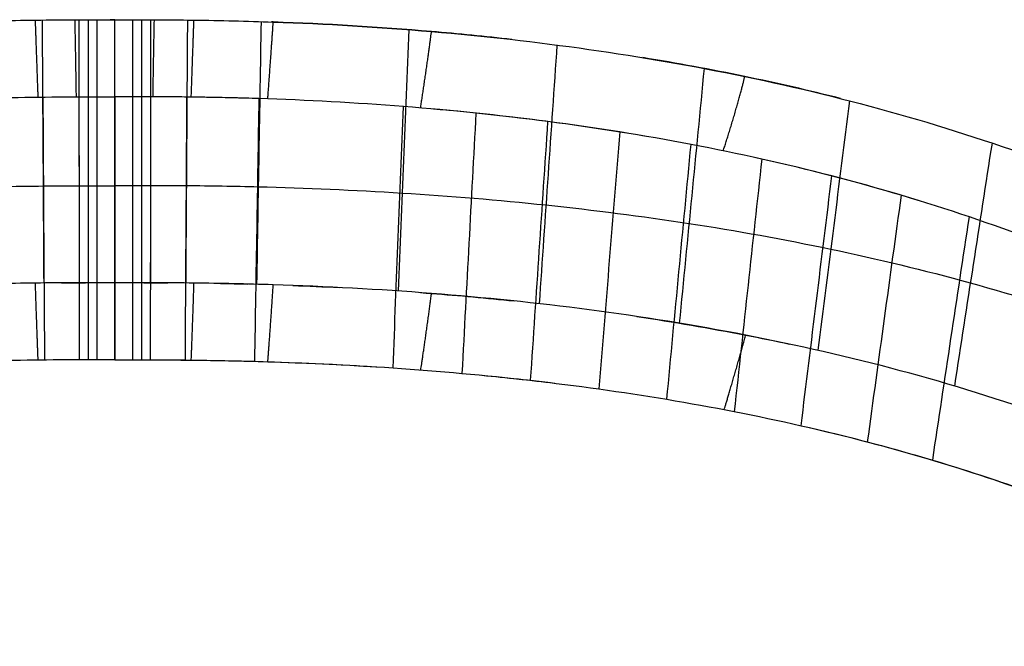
# Model space of a CAD drawing. Header units: millimetres. Extents: x 56.7 to 103.3, y 1 to 52.7.
# Tile 17 of 27: x 78.8 to 91.1, y 44.9 to 52.7. Entities that reach past the tile are written whole.
import ezdxf

# ---------------------------------------------------------------- set-up
doc = ezdxf.new("R2010")
doc.units = ezdxf.units.MM
doc.header["$MEASUREMENT"] = 0
doc.layers.add('Default', color=7, linetype='Continuous', true_color=0x000000)

msp = doc.modelspace()

# ---------------------------------------------------------------- linework, layer by layer
at = {"layer": 'Default', "color": 254, "true_color": 0xcad1ee}
for points, knots in [([(80, 49.41, 66.461), (79.835, 49.41, 66.461), (79.67, 49.41, 66.461), (79.341, 49.409, 66.461), (79.176, 49.408, 66.461), (78.681, 49.402, 66.46), (78.352, 49.395, 66.46), (77.363, 49.363, 66.458), (76.705, 49.328, 66.455), (75.389, 49.225, 66.448), (74.734, 49.158, 66.443), (73.425, 48.986, 66.431), (72.775, 48.882, 66.424), (70.833, 48.505, 66.398), (69.554, 48.169, 66.375), (67.691, 47.504, 66.329), (67.079, 47.255, 66.312), (65.883, 46.701, 66.273), (65.299, 46.394, 66.252), (64.166, 45.721, 66.206), (63.618, 45.353, 66.179), (62.565, 44.56, 66.127), (62.061, 44.134, 66.102), (61.343, 43.454, 66.07), (61.111, 43.221, 66.06), (60.658, 42.741, 66.044), (60.439, 42.495, 66.038), (59.8, 41.739, 66.026), (59.402, 41.213, 66.028), (58.843, 40.397, 66.067), (58.664, 40.122, 66.087), (58.403, 39.704, 66.133), (58.318, 39.564, 66.152), (58.15, 39.283, 66.197), (58.067, 39.143, 66.224), (57.905, 38.864, 66.289), (57.825, 38.725, 66.328), (57.668, 38.451, 66.425), (57.592, 38.317, 66.483), (57.443, 38.063, 66.629), (57.37, 37.942, 66.719), (57.287, 37.815, 66.859), (57.271, 37.791, 66.888), (57.239, 37.746, 66.95), (57.224, 37.725, 66.982), (57.18, 37.666, 67.082), (57.152, 37.634, 67.153), (57.078, 37.558, 67.377), (57.04, 37.535, 67.538), (56.993, 37.527, 67.78), (56.978, 37.528, 67.861), (56.953, 37.537, 68.023), (56.941, 37.544, 68.105), (56.908, 37.569, 68.349), (56.889, 37.593, 68.51), (56.85, 37.641, 68.834), (56.831, 37.665, 68.996), (56.802, 37.701, 69.239), (56.793, 37.713, 69.32), (56.773, 37.736, 69.482), (56.764, 37.748, 69.563), (56.737, 37.79, 69.806), (56.723, 37.824, 69.966), (56.688, 37.948, 70.444), (56.678, 38.058, 70.756), (56.687, 38.335, 71.355), (56.706, 38.5, 71.641), (56.773, 38.876, 72.18), (56.821, 39.086, 72.431), (56.943, 39.535, 72.898), (57.017, 39.774, 73.113), (57.19, 40.27, 73.512), (57.287, 40.528, 73.696), (57.45, 40.919, 73.95), (57.506, 41.051, 74.031), (57.625, 41.316, 74.188), (57.686, 41.449, 74.263), (57.815, 41.716, 74.408), (57.881, 41.85, 74.477), (58.019, 42.118, 74.611), (58.09, 42.252, 74.675), (58.311, 42.655, 74.861), (58.466, 42.921, 74.975), (58.795, 43.453, 75.188), (58.968, 43.715, 75.286), (59.331, 44.235, 75.47), (59.52, 44.491, 75.554), (59.914, 44.996, 75.713), (60.119, 45.243, 75.787), (60.544, 45.729, 75.925), (60.763, 45.966, 75.988), (61.217, 46.43, 76.109), (61.449, 46.656, 76.168), (62.165, 47.316, 76.342), (62.666, 47.733, 76.45), (63.71, 48.512, 76.657), (64.253, 48.876, 76.754), (65.092, 49.38, 76.892), (65.376, 49.541, 76.936), (65.953, 49.85, 77.021), (66.245, 49.997, 77.062), (66.836, 50.279, 77.142), (67.135, 50.413, 77.18), (67.739, 50.668, 77.253), (68.043, 50.789, 77.288), (69.581, 51.361, 77.456), (70.851, 51.715, 77.566), (72.784, 52.116, 77.697), (73.432, 52.228, 77.735), (74.737, 52.414, 77.799), (75.391, 52.488, 77.826), (76.705, 52.6, 77.867), (77.363, 52.639, 77.882), (78.352, 52.674, 77.895), (78.681, 52.682, 77.899), (79.377, 52.691, 77.902), (79.634, 52.69, 77.902), (80, 52.69, 77.902)], [-0.444029, -0.444029, -0.444029, -0.444029, -0.4391026, -0.4391026, -0.4341761, -0.4341761, -0.4243217, -0.4243217, -0.4046083, -0.4046083, -0.384892, -0.384892, -0.3651763, -0.3651763, -0.3257855, -0.3257855, -0.3061138, -0.3061138, -0.2864368, -0.2864368, -0.266759, -0.266759, -0.247082, -0.247082, -0.2372395, -0.2372395, -0.2273959, -0.2273959, -0.2077136, -0.2077136, -0.1978685, -0.1978685, -0.1929503, -0.1929503, -0.1880305, -0.1880305, -0.1831079, -0.1831079, -0.1782048, -0.1782048, -0.1733304, -0.1733304, -0.1721108, -0.1721108, -0.17089, -0.17089, -0.1684548, -0.1684548, -0.1635736, -0.1635736, -0.1611166, -0.1611166, -0.158659, -0.158659, -0.1537484, -0.1537484, -0.1488356, -0.1488356, -0.1463811, -0.1463811, -0.1439239, -0.1439239, -0.1390054, -0.1390054, -0.1291839, -0.1291839, -0.1193632, -0.1193632, -0.1095391, -0.1095391, -0.0997066, -0.0997066, -0.0898742, -0.0898742, -0.0849551, -0.0849551, -0.0800348, -0.0800348, -0.0751133, -0.0751133, -0.0701928, -0.0701928, -0.0603422, -0.0603422, -0.0504928, -0.0504928, -0.0406439, -0.0406439, -0.0307949, -0.0307949, -0.020946, -0.020946, -0.0111006, -0.0111006, 0.0085789, 0.0085789, 0.0282626, 0.0282626, 0.0381095, 0.0381095, 0.0479564, 0.0479564, 0.0578045, 0.0578045, 0.0676523, 0.0676523, 0.1070388, 0.1070388, 0.1267602, 0.1267602, 0.1464796, 0.1464796, 0.1661987, 0.1661987, 0.1760533, 0.1760533, 0.1869836, 0.1869836, 0.1869836, 0.1869836]), ([(80, 52.69, 77.902), (80.366, 52.69, 77.902), (80.624, 52.691, 77.902), (81.319, 52.682, 77.899), (81.648, 52.674, 77.895), (82.637, 52.639, 77.882), (83.295, 52.6, 77.867), (84.609, 52.488, 77.826), (85.263, 52.414, 77.799), (86.568, 52.228, 77.735), (87.216, 52.116, 77.697), (89.149, 51.715, 77.566), (90.419, 51.361, 77.456), (91.957, 50.789, 77.288), (92.261, 50.668, 77.253), (92.865, 50.413, 77.18), (93.164, 50.279, 77.142), (94.05, 49.857, 77.023), (94.628, 49.548, 76.937), (95.747, 48.875, 76.754), (96.29, 48.512, 76.657), (97.334, 47.733, 76.45), (97.835, 47.316, 76.342), (98.551, 46.656, 76.168), (98.783, 46.43, 76.109), (99.237, 45.966, 75.988), (99.456, 45.729, 75.925), (99.881, 45.243, 75.787), (100.086, 44.996, 75.713), (100.48, 44.491, 75.554), (100.669, 44.235, 75.47), (101.032, 43.715, 75.286), (101.205, 43.453, 75.188), (101.534, 42.921, 74.975), (101.689, 42.655, 74.861), (101.91, 42.252, 74.675), (101.981, 42.118, 74.611), (102.119, 41.85, 74.477), (102.185, 41.716, 74.408), (102.314, 41.449, 74.263), (102.375, 41.316, 74.188), (102.494, 41.051, 74.031), (102.55, 40.919, 73.95), (102.713, 40.527, 73.696), (102.81, 40.27, 73.512), (102.983, 39.774, 73.113), (103.057, 39.535, 72.898), (103.179, 39.086, 72.431), (103.227, 38.876, 72.18), (103.294, 38.5, 71.642), (103.313, 38.335, 71.355), (103.322, 38.058, 70.756), (103.312, 37.948, 70.445), (103.277, 37.824, 69.966), (103.263, 37.79, 69.806), (103.236, 37.749, 69.563), (103.227, 37.736, 69.482), (103.207, 37.713, 69.32), (103.198, 37.701, 69.239), (103.169, 37.665, 68.996), (103.15, 37.641, 68.834), (103.111, 37.593, 68.51), (103.092, 37.569, 68.349), (103.059, 37.544, 68.105), (103.047, 37.537, 68.023), (103.022, 37.528, 67.861), (103.007, 37.527, 67.78), (102.96, 37.535, 67.537), (102.922, 37.557, 67.377), (102.823, 37.659, 67.078), (102.763, 37.739, 66.943), (102.63, 37.942, 66.719), (102.557, 38.062, 66.629), (102.408, 38.317, 66.483), (102.332, 38.451, 66.425), (102.175, 38.725, 66.328), (102.095, 38.864, 66.289), (101.933, 39.143, 66.224), (101.85, 39.283, 66.197), (101.682, 39.564, 66.152), (101.597, 39.704, 66.133), (101.336, 40.122, 66.087), (101.157, 40.397, 66.067), (100.598, 41.213, 66.028), (100.2, 41.739, 66.027), (99.561, 42.495, 66.038), (99.342, 42.741, 66.044), (98.889, 43.221, 66.06), (98.657, 43.454, 66.07), (97.939, 44.134, 66.102), (97.435, 44.56, 66.127), (96.383, 45.353, 66.179), (95.834, 45.721, 66.206), (94.701, 46.394, 66.252), (94.117, 46.701, 66.273), (92.921, 47.255, 66.312), (92.309, 47.504, 66.329), (90.446, 48.169, 66.375), (89.167, 48.505, 66.398), (86.581, 49.007, 66.433), (85.265, 49.174, 66.444), (83.296, 49.328, 66.455), (82.637, 49.363, 66.458), (81.649, 49.395, 66.46), (81.319, 49.402, 66.46), (80.824, 49.408, 66.461), (80.66, 49.409, 66.461), (80.33, 49.41, 66.461), (80.165, 49.41, 66.461), (80, 49.41, 66.461)], [0, 0, 0, 0, 0.0109191, 0.0109191, 0.0207628, 0.0207628, 0.0404635, 0.0404635, 0.060163, 0.060163, 0.0798644, 0.0798644, 0.1192143, 0.1192143, 0.129053, 0.129053, 0.1388926, 0.1388926, 0.1585543, 0.1585543, 0.1782175, 0.1782175, 0.1978765, 0.1978765, 0.2077141, 0.2077141, 0.2175486, 0.2175486, 0.2273887, 0.2273887, 0.2372283, 0.2372283, 0.2470676, 0.2470676, 0.2569065, 0.2569065, 0.2618227, 0.2618227, 0.2667392, 0.2667392, 0.2716549, 0.2716549, 0.2765708, 0.2765708, 0.2863927, 0.2863927, 0.2962174, 0.2962174, 0.3060329, 0.3060329, 0.3158425, 0.3158425, 0.3256626, 0.3256626, 0.3305743, 0.3305743, 0.333028, 0.333028, 0.3354797, 0.3354797, 0.3403855, 0.3403855, 0.3452903, 0.3452903, 0.3477424, 0.3477424, 0.3501956, 0.3501956, 0.3550777, 0.3550777, 0.3599495, 0.3599495, 0.3648331, 0.3648331, 0.3697373, 0.3697373, 0.3746591, 0.3746591, 0.379577, 0.379577, 0.3844943, 0.3844943, 0.3943348, 0.3943348, 0.41401, 0.41401, 0.4238511, 0.4238511, 0.4336923, 0.4336923, 0.453362, 0.453362, 0.4730358, 0.4730358, 0.4927082, 0.4927082, 0.5123765, 0.5123765, 0.5517568, 0.5517568, 0.591081, 0.591081, 0.6108003, 0.6108003, 0.6206563, 0.6206563, 0.6255841, 0.6255841, 0.6305126, 0.6305126, 0.6305126, 0.6305126]), ([(84.955, 52.444, 77.81), (84.621, 52.482, 77.824), (84.287, 52.515, 77.836), (83.295, 52.6, 77.867), (82.637, 52.639, 77.882), (81.971, 52.663, 77.891), (81.964, 52.663, 77.891), (81.957, 52.663, 77.891)], [119.559967, 119.559967, 119.559967, 119.559967, 120.55124, 120.55124, 122.495615, 122.495615, 122.516364, 122.516364, 122.516364, 122.516364]), ([(89.053, 51.709, 77.566), (88.658, 51.809, 77.597), (88.26, 51.9, 77.626), (87.439, 52.07, 77.682), (87.015, 52.149, 77.708), (86.59, 52.218, 77.732)], [115.457894, 115.457894, 115.457894, 115.457894, 116.66249, 116.66249, 117.935924, 117.935924, 117.935924, 117.935924]), ([(78.203, 51.707, 78.168), (78.428, 51.714, 78.171), (78.653, 51.719, 78.174), (79.104, 51.727, 78.176), (79.328, 51.729, 78.177), (79.553, 51.729, 78.177)], [0.97060257, 0.97060257, 0.97060257, 0.97060257, 0.9816583, 0.9816583, 0.99269385, 0.99269385, 0.99269385, 0.99269385]), ([(81.722, 51.709, 78.169), (81.466, 51.717, 78.173), (81.211, 51.722, 78.175), (80.796, 51.728, 78.177), (80.486, 51.73, 78.178), (80.176, 51.729, 78.177), (80.026, 51.729, 78.177)], [122.687309, 122.687309, 122.687309, 122.687309, 123.467802, 123.467802, 123.953896, 124.413894, 124.413894, 124.413894, 124.413894]), ([(81.798, 51.707, 78.168), (81.573, 51.714, 78.171), (81.348, 51.719, 78.174), (80.897, 51.727, 78.176), (80.672, 51.729, 78.177), (80.447, 51.729, 78.177)], [-0.02942532, -0.02942532, -0.02942532, -0.02942532, -0.01835964, -0.01835964, -0.00731305, -0.00731305, -0.00731305, -0.00731305]), ([(57.248, 40.418, 73.613), (57.508, 40.862, 73.485), (57.785, 41.298, 73.359), (58.08, 41.725, 73.236), (58.399, 42.187, 73.103), (58.739, 42.637, 72.973), (59.1, 43.073, 72.848), (59.281, 43.291, 72.785), (59.467, 43.505, 72.723), (59.659, 43.716, 72.663), (59.851, 43.926, 72.602), (60.048, 44.133, 72.543), (60.25, 44.335, 72.485), (60.655, 44.739, 72.368), (61.08, 45.125, 72.257), (61.525, 45.491, 72.152), (61.969, 45.858, 72.046), (62.433, 46.204, 71.947), (62.915, 46.529, 71.853), (63.396, 46.853, 71.76), (63.894, 47.157, 71.673), (64.407, 47.439, 71.592), (64.92, 47.72, 71.511), (65.447, 47.98, 71.436), (65.986, 48.219, 71.367), (67.063, 48.696, 71.23), (68.187, 49.088, 71.118), (69.335, 49.405, 71.027), (69.91, 49.563, 70.982), (70.491, 49.703, 70.941), (71.076, 49.825, 70.906), (71.661, 49.948, 70.871), (72.25, 50.054, 70.841), (72.842, 50.145, 70.815), (73.434, 50.236, 70.788), (74.029, 50.312, 70.767), (74.625, 50.374, 70.749), (75.222, 50.437, 70.731), (75.819, 50.486, 70.717), (76.417, 50.523, 70.706), (77.015, 50.56, 70.695), (77.613, 50.586, 70.688), (78.211, 50.601, 70.684), (78.51, 50.609, 70.681), (78.808, 50.614, 70.68), (79.107, 50.617, 70.679), (79.256, 50.618, 70.679), (79.405, 50.619, 70.679), (79.555, 50.619, 70.679), (79.592, 50.619, 70.679), (79.629, 50.619, 70.679), (79.667, 50.619, 70.679), (79.704, 50.619, 70.679), (79.741, 50.619, 70.679), (79.778, 50.619, 70.679), (79.852, 50.619, 70.679), (79.926, 50.619, 70.679), (80, 50.619, 70.679)], [1.929513, 1.929513, 1.929513, 1.929513, 3.581332, 3.581332, 3.581332, 5.371999, 5.371999, 5.371999, 6.267332, 6.267332, 6.267332, 7.162665, 7.162665, 7.162665, 8.953331, 8.953331, 8.953331, 10.743997, 10.743997, 10.743997, 12.534663, 12.534663, 12.534663, 14.32533, 14.32533, 14.32533, 17.906662, 17.906662, 17.906662, 19.697328, 19.697328, 19.697328, 21.487994, 21.487994, 21.487994, 23.278661, 23.278661, 23.278661, 25.069327, 25.069327, 25.069327, 26.859993, 26.859993, 26.859993, 27.755326, 27.755326, 27.755326, 28.202993, 28.202993, 28.202993, 28.314909, 28.314909, 28.314909, 28.426826, 28.426826, 28.426826, 28.650659, 28.650659, 28.650659, 28.650659]), ([(80, 50.625, 70.701), (80.074, 50.625, 70.701), (80.148, 50.625, 70.701), (80.222, 50.625, 70.701), (80.259, 50.625, 70.701), (80.296, 50.625, 70.701), (80.334, 50.625, 70.701), (80.371, 50.625, 70.701), (80.408, 50.625, 70.701), (80.446, 50.625, 70.701), (80.595, 50.625, 70.701), (80.744, 50.625, 70.701), (80.894, 50.623, 70.702), (81.193, 50.621, 70.702), (81.492, 50.615, 70.704), (81.791, 50.608, 70.706), (82.389, 50.592, 70.71), (82.988, 50.567, 70.718), (83.586, 50.529, 70.728), (84.185, 50.492, 70.739), (84.783, 50.443, 70.753), (85.38, 50.38, 70.771), (85.976, 50.317, 70.789), (86.572, 50.241, 70.811), (87.164, 50.15, 70.837), (87.757, 50.059, 70.863), (88.347, 49.953, 70.894), (88.933, 49.83, 70.929), (89.518, 49.707, 70.964), (90.1, 49.567, 71.004), (90.674, 49.408, 71.05), (91.824, 49.091, 71.141), (92.948, 48.698, 71.254), (94.027, 48.22, 71.391), (94.566, 47.981, 71.46), (95.093, 47.72, 71.535), (95.606, 47.438, 71.616), (96.119, 47.156, 71.697), (96.618, 46.851, 71.785), (97.099, 46.526, 71.878), (97.58, 46.2, 71.972), (98.045, 45.854, 72.072), (98.489, 45.487, 72.177), (98.934, 45.12, 72.283), (99.359, 44.733, 72.394), (99.764, 44.328, 72.511), (99.966, 44.126, 72.569), (100.163, 43.919, 72.629), (100.355, 43.708, 72.689), (100.546, 43.497, 72.75), (100.732, 43.282, 72.812), (100.913, 43.064, 72.875), (101.275, 42.628, 73), (101.614, 42.177, 73.13), (101.933, 41.714, 73.263), (102.219, 41.299, 73.383), (102.489, 40.874, 73.505), (102.743, 40.442, 73.63)], [0, 0, 0, 0, 0.224009, 0.224009, 0.224009, 0.336013, 0.336013, 0.336013, 0.448018, 0.448018, 0.448018, 0.896036, 0.896036, 0.896036, 1.792072, 1.792072, 1.792072, 3.584143, 3.584143, 3.584143, 5.376215, 5.376215, 5.376215, 7.168287, 7.168287, 7.168287, 8.960359, 8.960359, 8.960359, 10.75243, 10.75243, 10.75243, 14.336574, 14.336574, 14.336574, 16.128645, 16.128645, 16.128645, 17.920717, 17.920717, 17.920717, 19.712789, 19.712789, 19.712789, 21.504861, 21.504861, 21.504861, 22.400897, 22.400897, 22.400897, 23.296932, 23.296932, 23.296932, 25.089004, 25.089004, 25.089004, 26.696976, 26.696976, 26.696976, 26.696976]), ([(80, 49.41, 66.461), (80, 49.331, 66.42), (80, 49.245, 66.393), (80, 49.062, 66.372), (80, 48.966, 66.38), (80, 48.782, 66.433), (80, 48.696, 66.477), (80, 48.552, 66.592), (80, 48.493, 66.66), (80, 48.448, 66.736)], [-0.9999637, -0.9999637, -0.9999637, -0.9999637, -0.7593447, -0.7593447, -0.4999757, -0.4999757, -0.2406102, -0.2406102, 0, 0, 0, 0]), ([(83.815, 49.287, 66.452), (83.861, 49.284, 66.452), (83.907, 49.28, 66.452), (84.297, 49.25, 66.45), (84.64, 49.219, 66.448), (84.983, 49.183, 66.445)], [65.972795, 65.972795, 65.972795, 65.972795, 66.108744, 66.108744, 67.124839, 67.124839, 67.124839, 67.124839]), ([(86.515, 48.989, 66.432), (86.969, 48.921, 66.427), (87.422, 48.844, 66.422), (88.056, 48.721, 66.413), (88.238, 48.684, 66.41), (88.42, 48.645, 66.408)], [68.64265, 68.64265, 68.64265, 68.64265, 69.997494, 69.997494, 70.546425, 70.546425, 70.546425, 70.546425]), ([(79.557, 48.448, 66.736), (79.34, 48.448, 66.736), (79.124, 48.446, 66.736), (78.69, 48.44, 66.736), (78.474, 48.436, 66.735), (78.257, 48.43, 66.735)], [0.00724224, 0.00724224, 0.00724224, 0.00724224, 0.01787959, 0.01787959, 0.02850476, 0.02850476, 0.02850476, 0.02850476]), ([(80, 48.448, 66.736), (80.074, 48.448, 66.736), (80.148, 48.448, 66.736), (80.26, 48.448, 66.736), (80.297, 48.448, 66.736), (80.37, 48.448, 66.736), (80.407, 48.448, 66.736), (80.588, 48.448, 66.736), (80.733, 48.447, 66.736), (81.166, 48.443, 66.736), (81.455, 48.438, 66.736), (82.321, 48.414, 66.734), (82.897, 48.387, 66.732), (83.472, 48.348, 66.729)], [-0.00333562, -0.00333562, -0.00333562, -0.00333562, -0.00111048, -0.00111048, -0.00000015, -0.00000015, 0.00109682, 0.00109682, 0.00543647, 0.00543647, 0.0141063, 0.0141063, 0.03140906, 0.03140906, 0.03140906, 0.03140906]), ([(80.641, 48.448, 66.736), (80.746, 48.447, 66.736), (80.85, 48.447, 66.736), (81.274, 48.441, 66.736), (81.592, 48.435, 66.735), (82.364, 48.41, 66.733), (82.819, 48.389, 66.732), (83.272, 48.361, 66.73)], [62.872582, 62.872582, 62.872582, 62.872582, 63.192182, 63.192182, 64.16437, 64.16437, 65.552166, 65.552166, 65.552166, 65.552166]), ([(88.649, 47.607, 66.671), (89.543, 47.401, 66.654), (90.427, 47.149, 66.634), (91.706, 46.696, 66.597), (92.116, 46.537, 66.584), (92.521, 46.364, 66.57)], [71.084718, 71.084718, 71.084718, 71.084718, 73.886244, 73.886244, 75.229804, 75.229804, 75.229804, 75.229804]), ([(90.205, 47.197, 66.638), (90.742, 47.036, 66.625), (91.272, 46.857, 66.61), (92.321, 46.456, 66.577), (92.835, 46.236, 66.559), (93.34, 45.993, 66.539)], [0.09986362, 0.09986362, 0.09986362, 0.09986362, 0.11668324, 0.11668324, 0.13350816, 0.13350816, 0.13350816, 0.13350816])]:
    msp.add_open_spline(points, degree=3, knots=knots, dxfattribs=at)
for points, weights in [([(79.045, 51.725, 78.176), (79.024, 52.337, 78.496), (79.011, 52.686, 77.9)], [1.00000383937, 0.724137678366, 0.999996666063]), ([(79.522, 51.729, 78.177), (79.513, 52.341, 78.497), (79.505, 52.69, 77.902)], [1.00000610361, 0.724135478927, 0.999998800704]), ([(80, 51.729, 78.177), (80, 52.341, 78.497), (80, 52.69, 77.902)], [0.999999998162, 0.724137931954, 1]), ([(79.045, 48.445, 66.736), (79.03, 48.794, 66.141), (79.011, 49.406, 66.46)], [0.999974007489, 0.724183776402, 0.999934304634]), ([(80, 48.681, 66.494), (80, 49.036, 66.265), (80, 49.41, 66.461)], [0.880814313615, 0.811233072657, 0.999931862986]), ([(80, 48.448, 66.736), (80, 48.536, 66.587), (80, 48.681, 66.494)], [0.999970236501, 0.912911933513, 0.8808143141])]:
    msp.add_rational_spline(points, weights, degree=2, dxfattribs=at)
for points in [[(79.094, 52.687, 77.901), (79.101, 51.594, 74.087), (79.108, 50.501, 70.274), (79.114, 49.407, 66.461)], [(79.552, 52.69, 77.902), (79.554, 51.597, 74.088), (79.555, 50.503, 70.274), (79.556, 49.41, 66.461)], [(79.667, 52.69, 77.902), (79.667, 51.597, 74.088), (79.667, 50.503, 70.274), (79.667, 49.41, 66.461)], [(79.779, 52.69, 77.902), (79.779, 51.597, 74.088), (79.778, 50.503, 70.274), (79.778, 49.41, 66.461)], [(80, 52.69, 77.902), (79.981, 52.69, 77.902), (79.963, 52.69, 77.902), (79.944, 52.69, 77.902)], [(80, 49.41, 66.461), (80, 50.503, 70.274), (80, 51.597, 74.088), (80, 52.69, 77.902)], [(80.221, 52.69, 77.902), (80.222, 51.597, 74.088), (80.222, 50.503, 70.274), (80.223, 49.41, 66.461)], [(80.334, 52.69, 77.902), (80.334, 51.597, 74.088), (80.334, 50.503, 70.274), (80.334, 49.41, 66.461)], [(80.448, 52.69, 77.902), (80.447, 51.597, 74.088), (80.446, 50.503, 70.274), (80.444, 49.41, 66.461)], [(80.907, 52.687, 77.901), (80.9, 51.594, 74.087), (80.893, 50.501, 70.274), (80.886, 49.407, 66.46)], [(81.826, 52.668, 77.893), (81.807, 51.575, 74.082), (81.789, 50.483, 70.271), (81.77, 49.391, 66.459)], [(83.671, 52.567, 77.855), (83.626, 51.48, 74.054), (83.581, 50.394, 70.254), (83.536, 49.307, 66.454)], [(85.517, 52.376, 77.786), (85.443, 51.3, 74.005), (85.369, 50.224, 70.224), (85.295, 49.148, 66.443)], [(87.353, 52.084, 77.686), (87.25, 51.024, 73.933), (87.146, 49.965, 70.179), (87.043, 48.905, 66.426)], [(79.104, 51.726, 78.176), (79.11, 50.633, 74.363), (79.117, 49.539, 70.55), (79.124, 48.446, 66.736)], [(79.553, 51.729, 78.177), (79.591, 51.729, 78.177), (79.629, 51.729, 78.177), (79.667, 51.729, 78.177)], [(79.553, 51.729, 78.177), (79.555, 50.635, 74.364), (79.556, 49.542, 70.55), (79.557, 48.448, 66.736)], [(79.667, 51.729, 78.177), (79.778, 51.729, 78.177), (79.889, 51.729, 78.177), (80, 51.729, 78.177)], [(79.667, 51.729, 78.177), (79.667, 50.635, 74.364), (79.667, 49.542, 70.55), (79.667, 48.448, 66.736)], [(79.779, 51.729, 78.177), (79.779, 50.635, 74.364), (79.778, 49.542, 70.55), (79.778, 48.448, 66.736)], [(80, 51.729, 78.177), (80, 50.635, 74.364), (80, 49.542, 70.55), (80, 48.448, 66.736)], [(80.334, 51.729, 78.177), (80.222, 51.729, 78.177), (80.111, 51.729, 78.177), (80, 51.729, 78.177)], [(80.221, 51.729, 78.177), (80.222, 50.635, 74.364), (80.222, 49.542, 70.55), (80.223, 48.448, 66.736)], [(80.447, 51.729, 78.177), (80.409, 51.729, 78.177), (80.371, 51.729, 78.177), (80.334, 51.729, 78.177)], [(80.334, 51.729, 78.177), (80.334, 50.635, 74.364), (80.334, 49.542, 70.55), (80.334, 48.448, 66.736)], [(80.447, 51.729, 78.177), (80.446, 50.635, 74.364), (80.445, 49.542, 70.55), (80.443, 48.448, 66.736)], [(80.897, 51.726, 78.176), (80.89, 50.633, 74.363), (80.884, 49.539, 70.55), (80.877, 48.446, 66.736)], [(81.798, 51.707, 78.168), (81.78, 50.614, 74.357), (81.762, 49.522, 70.546), (81.744, 48.43, 66.735)], [(83.604, 51.608, 78.13), (83.003, 51.655, 78.148), (82.4, 51.687, 78.161), (81.798, 51.707, 78.168)], [(83.472, 48.348, 66.729), (83.516, 49.434, 70.529), (83.56, 50.521, 74.329), (83.604, 51.608, 78.13)], [(85.405, 51.421, 78.06), (84.807, 51.499, 78.088), (84.206, 51.561, 78.112), (83.604, 51.608, 78.13)], [(89.167, 51.679, 77.556), (89.036, 50.642, 73.838), (88.904, 49.604, 70.12), (88.772, 48.567, 66.402)], [(86.605, 51.24, 77.995), (85.735, 51.388, 78.047), (84.858, 51.498, 78.088), (83.978, 51.576, 78.118)], [(84.506, 51.526, 78.099), (84.448, 50.444, 74.307), (84.39, 49.362, 70.515), (84.332, 48.28, 66.723)], [(85.189, 48.193, 66.717), (85.261, 49.269, 70.498), (85.333, 50.345, 74.279), (85.405, 51.421, 78.06)], [(87.19, 51.135, 77.959), (86.6, 51.248, 77.998), (86.004, 51.342, 78.031), (85.405, 51.421, 78.06)], [(86.3, 51.291, 78.013), (86.214, 50.222, 74.245), (86.127, 49.154, 70.477), (86.041, 48.085, 66.708)], [(86.888, 47.956, 66.698), (86.989, 49.016, 70.452), (87.09, 50.075, 74.205), (87.19, 51.135, 77.959)], [(88.947, 50.742, 77.826), (88.369, 50.892, 77.875), (87.783, 51.022, 77.919), (87.19, 51.135, 77.959)], [(90.945, 51.153, 77.396), (90.788, 50.143, 73.721), (90.632, 49.132, 70.046), (90.475, 48.122, 66.372)], [(88.073, 50.953, 77.896), (87.958, 49.903, 74.159), (87.844, 48.853, 70.423), (87.729, 47.803, 66.686)], [(90.053, 50.428, 77.724), (89.377, 50.637, 77.791), (88.69, 50.817, 77.85), (87.997, 50.969, 77.902)], [(88.563, 47.627, 66.672), (88.691, 48.665, 70.39), (88.819, 49.704, 74.108), (88.947, 50.742, 77.826)], [(90.662, 50.231, 77.661), (90.101, 50.421, 77.721), (89.528, 50.591, 77.776), (88.947, 50.742, 77.826)], [(89.811, 50.502, 77.747), (89.67, 49.476, 74.05), (89.529, 48.451, 70.353), (89.389, 47.425, 66.656)], [(90.205, 47.197, 66.638), (90.357, 48.208, 70.312), (90.509, 49.22, 73.987), (90.662, 50.231, 77.661)], [(93.9, 48.831, 77.232), (92.865, 49.389, 77.399), (91.78, 49.852, 77.541), (90.662, 50.231, 77.661)], [(79.336, 49.409, 66.461), (79.436, 49.409, 66.461), (79.537, 49.41, 66.461), (79.637, 49.41, 66.461)], [(80.363, 49.41, 66.461), (80.463, 49.41, 66.461), (80.563, 49.409, 66.461), (80.663, 49.409, 66.461)], [(81.319, 49.401, 66.46), (81.432, 49.399, 66.46), (81.545, 49.397, 66.46), (81.659, 49.394, 66.46)], [(82.222, 49.376, 66.458), (82.416, 49.369, 66.458), (82.609, 49.36, 66.457), (82.803, 49.35, 66.457)], [(79.667, 48.448, 66.736), (79.63, 48.448, 66.736), (79.594, 48.448, 66.736), (79.557, 48.448, 66.736)], [(80, 48.448, 66.736), (79.889, 48.448, 66.736), (79.778, 48.448, 66.736), (79.667, 48.448, 66.736)], [(83.472, 48.348, 66.729), (84.047, 48.309, 66.726), (84.619, 48.257, 66.722), (85.189, 48.193, 66.717)], [(84.582, 48.256, 66.722), (84.886, 48.227, 66.719), (85.189, 48.194, 66.717), (85.492, 48.157, 66.714)], [(85.189, 48.193, 66.717), (85.759, 48.128, 66.712), (86.326, 48.049, 66.706), (86.888, 47.956, 66.698)], [(86.888, 47.956, 66.698), (87.452, 47.862, 66.691), (88.01, 47.753, 66.682), (88.563, 47.627, 66.672)], [(88.563, 47.627, 66.672), (89.117, 47.501, 66.662), (89.665, 47.358, 66.651), (90.205, 47.197, 66.638)]]:
    msp.add_open_spline(points, degree=3, dxfattribs=at)
for points, weights, knots in [([(80.478, 51.729, 78.177), (80.478, 51.729, 78.177), (80.478, 51.729, 78.177), (80.487, 52.341, 78.497), (80.495, 52.69, 77.902)], [1, 1, 1, 0.724138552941, 0.99999875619], [-0.000012, -0.000012, -0.000012, 0, 0, 1.103466, 1.103466, 1.103466]), ([(80.955, 51.725, 78.176), (80.955, 51.725, 78.176), (80.955, 51.725, 78.176), (80.976, 52.337, 78.496), (80.989, 52.686, 77.9)], [1, 1, 1, 0.724139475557, 0.999996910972], [-0.000007, -0.000007, -0.000007, 0, 0, 1.103462, 1.103462, 1.103462]), ([(81.91, 51.703, 78.167), (81.955, 52.314, 78.487), (81.978, 52.662, 77.891), (81.978, 52.662, 77.891), (81.978, 52.662, 77.891)], [0.999999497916, 0.724138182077, 1, 1, 1], [0.000001, 0.000001, 0.000001, 1.103468, 1.103468, 1.103469, 1.103469, 1.103469]), ([(83.816, 51.59, 78.123), (83.91, 52.197, 78.443), (83.952, 52.544, 77.846), (83.952, 52.544, 77.846), (83.952, 52.544, 77.846)], [0.999998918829, 0.724138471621, 1, 1, 1], [0.000002, 0.000002, 0.000002, 1.103468, 1.103468, 1.103487, 1.103487, 1.103487]), ([(87.592, 51.056, 77.931), (87.783, 51.64, 78.251), (87.861, 51.983, 77.653), (87.861, 51.983, 77.653), (87.861, 51.983, 77.653)], [0.999997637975, 0.724139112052, 1, 1, 1], [0.000005, 0.000005, 0.000005, 1.103468, 1.103468, 1.103506, 1.103506, 1.103506]), ([(80.955, 48.445, 66.736), (80.955, 48.445, 66.736), (80.955, 48.445, 66.736), (80.97, 48.794, 66.141), (80.989, 49.406, 66.46)], [1, 1, 1, 0.724171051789, 0.999933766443], [-0.000185, -0.000185, -0.000185, 0, 0, 1.103336, 1.103336, 1.103336]), ([(81.91, 48.425, 66.735), (81.91, 48.425, 66.735), (81.91, 48.425, 66.735), (81.939, 48.773, 66.139), (81.978, 49.384, 66.459)], [1, 1, 1, 0.724140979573, 0.99999390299], [-0.000024, -0.000024, -0.000024, 0, 0, 1.103456, 1.103456, 1.103456]), ([(83.818, 48.323, 66.727), (83.873, 48.669, 66.13), (83.953, 49.277, 66.452), (83.953, 49.277, 66.452), (83.953, 49.277, 66.452)], [0.999994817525, 0.724140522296, 1, 1, 1], [0.00001, 0.00001, 0.00001, 1.103468, 1.103468, 1.103478, 1.103478, 1.103478]), ([(87.604, 47.828, 66.688), (87.708, 48.166, 66.092), (87.873, 48.756, 66.416), (87.873, 48.756, 66.416), (87.873, 48.756, 66.416)], [0.999989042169, 0.724143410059, 1, 1, 1], [0.000022, 0.000022, 0.000022, 1.103468, 1.103468, 1.103505, 1.103505, 1.103505])]:
    msp.add_rational_spline(points, weights, degree=2, knots=knots, dxfattribs=at)

doc.saveas('drawing.dxf')
